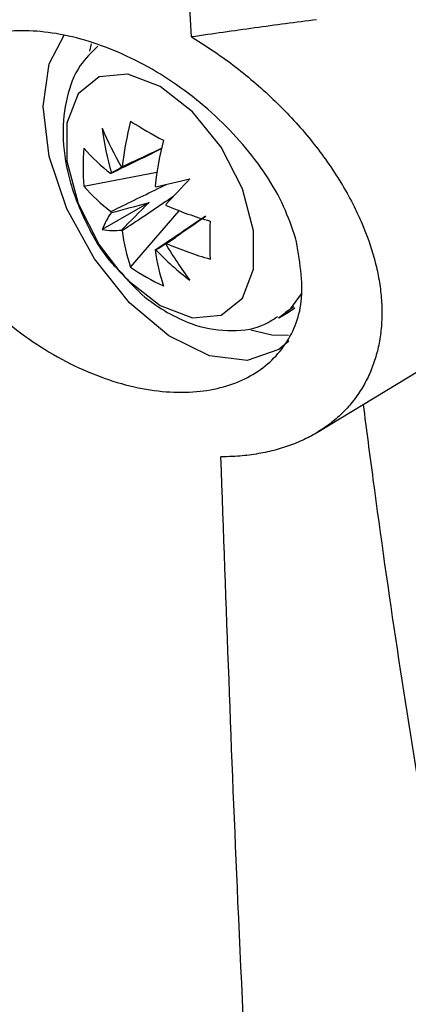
# Model space of a CAD drawing. Header units: millimetres. Extents: x -0.387 to 0.594, y -0.166 to 0.447.
# Tile 95 of 109: x 0.459 to 0.468, y 0.176 to 0.198. Entities that reach past the tile are written whole.
import ezdxf

# ---------------------------------------------------------------- set-up
doc = ezdxf.new("R2010")
doc.units = ezdxf.units.MM
doc.layers.add('FORMAT', color=7, linetype='Continuous')

msp = doc.modelspace()

# ---------------------------------------------------------------- linework, layer by layer
at = {"layer": 'FORMAT', "color": 7, "linetype": 'Continuous', "lineweight": 25}
for p, q in [((0.460772, 0.197546), (0.460733, 0.197383)), ((0.460609, 0.194388), (0.462227, 0.194701)), ((0.462053, 0.194028), (0.461011, 0.193426)), ((0.461643, 0.192597), (0.462723, 0.193843)), ((0.465786, 0.188937), (0.473912, 0.193862)), ((0.464931, 0.191475), (0.465143, 0.191597)), ((0.465086, 0.191603), (0.46526, 0.191723)), ((0.465143, 0.191597), (0.465282, 0.191691))]:
    msp.add_line(p, q, dxfattribs=at)
at = {"layer": 'FORMAT', "color": 7, "linetype": 'Continuous', "lineweight": 25, "flags": 128}
for points in [[(0.459705, 0.196152), (0.459839, 0.1971), (0.46018, 0.197753)], [(0.462299, 0.191743), (0.463018, 0.191474), (0.463651, 0.19153), (0.46412, 0.191905), (0.46437, 0.192553), (0.46437, 0.193397), (0.46412, 0.194333), (0.463651, 0.19525), (0.463018, 0.196036), (0.462299, 0.196598), (0.46158, 0.196867), (0.460948, 0.19681), (0.460479, 0.196435), (0.460229, 0.195787), (0.460229, 0.194944), (0.460479, 0.194007), (0.460948, 0.193091), (0.461403, 0.192491)], [(0.465153, 0.190956), (0.464927, 0.19077), (0.464225, 0.190529), (0.463389, 0.190632), (0.462493, 0.191072), (0.461617, 0.191808), (0.460839, 0.192776), (0.460228, 0.193889), (0.459839, 0.195049), (0.459705, 0.196152)], [(0.461403, 0.192491), (0.46158, 0.192304), (0.462299, 0.191743)], [(0.46492, 0.191469), (0.465194, 0.191679), (0.465435, 0.192007)], [(0.464308, 0.191204), (0.46477, 0.191098), (0.465141, 0.191087)]]:
    msp.add_lwpolyline(points, dxfattribs=at)
at = {"layer": 'FORMAT', "color": 7, "linetype": 'Continuous', "lineweight": 25}
for centre, radius, start, end in [((0.469291, 0.193896), 0.0078879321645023, 165.833738, 173.32703), ((0.468444, 0.206765), 0.0128805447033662, 238.13097, 241.87243), ((0.467633, 0.196528), 0.0066769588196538, 187.353624, 196.059117), ((0.468393, 0.19882), 0.0080248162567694, 203.088577, 209.975772), ((0.47002, 0.193476), 0.0078879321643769, 165.833738, 173.32703), ((0.464911, 0.194809), 0.0043227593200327, 174.417431, 185.582569), ((0.463613, 0.197835), 0.0039764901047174, 220.942743, 232.778585), ((0.461499, 0.194421), 0.0003935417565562, 96.171906, 98.382485), ((0.461525, 0.194436), 0.0003936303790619, 141.626632, 143.836879), ((0.463613, 0.196994), 0.0039764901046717, 220.942743, 232.778585), ((0.46089, 0.193367), 0.0016515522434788, 37.523598, 38.373224), ((0.394679, 0.484582), 0.2979607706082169, 283.09763, 283.247058), ((0.676711, -0.006479), 0.2934342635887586, 136.757329, 136.909068), ((0.460899, 0.193352), 0.0016516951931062, 21.625713, 22.475291), ((0.465558, 0.201204), 0.0078880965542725, 246.674555, 254.167287), ((0.46263, 0.192792), 0.0017387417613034, 144.374591, 158.608725), ((0.462743, 0.194436), 0.0016516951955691, 201.625713, 202.475291), ((0.476278, 0.193195), 0.0128793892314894, 178.128932, 181.871068), ((0.461271, 0.195146), 0.0017387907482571, 261.406869, 275.638226), ((0.462752, 0.194421), 0.0016515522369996, 217.523598, 218.373224), ((0.465403, 0.193896), 0.0039774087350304, 187.223044, 199.05778), ((0.462116, 0.193352), 0.0003936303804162, 321.626632, 323.836879), ((0.469374, 0.197123), 0.0080256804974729, 210.022943, 216.909733), ((0.465558, 0.200363), 0.0078880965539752, 246.674555, 254.167287), ((0.466131, 0.193476), 0.0039774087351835, 187.223044, 199.05778), ((0.462143, 0.193367), 0.0003935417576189, 276.171906, 278.382485), ((0.467008, 0.197611), 0.0066770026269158, 223.939759, 232.645132), ((0.464158, 0.196113), 0.0043221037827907, 234.418793, 245.584607)]:
    msp.add_arc(centre, radius, start, end, dxfattribs=at)
for centre, major_axis, ratio, start_param, end_param in [((0.461946, 0.194026), (0.003562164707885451, 0.001873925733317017), 0.229121, 1.523626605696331, 1.655417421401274), ((0.461946, 0.194303), (0.003587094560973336, 0.0009901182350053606), 0.078991, 4.486014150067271, 4.720616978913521), ((0.462238, 0.193797), (0.002651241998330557, 0.002611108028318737), 0.078953, 1.562585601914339, 1.797188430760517), ((0.461997, 0.193936), (0.00340413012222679, 0.002147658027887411), 0.229116, 4.62778297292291, 4.759063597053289)]:
    msp.add_ellipse(centre, major_axis=major_axis, ratio=ratio, start_param=start_param, end_param=end_param, dxfattribs=at)
for points, knots in [([(0.462996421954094, 0.1976952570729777), (0.4626483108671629, 0.2031874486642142), (0.4619519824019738, 0.2141735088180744), (0.4613868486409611, 0.2273063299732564), (0.4611469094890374, 0.2349293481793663), (0.4610831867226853, 0.2369538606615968)], [0, 0, 0, 0, 0.4233642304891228, 0.8468577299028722, 1, 1, 1, 1]), ([(0.3798392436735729, 0.2023414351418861), (0.3809809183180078, 0.2010858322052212), (0.3844165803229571, 0.1973073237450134), (0.3909978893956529, 0.1911718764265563), (0.3999694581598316, 0.1840617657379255), (0.4083745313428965, 0.1784016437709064), (0.4162137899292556, 0.1737018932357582), (0.4231926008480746, 0.1698768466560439), (0.4312125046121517, 0.165907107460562), (0.4396451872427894, 0.1621414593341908), (0.4482555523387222, 0.1586905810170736), (0.4569497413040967, 0.1555336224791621), (0.4628128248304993, 0.1536754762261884), (0.4657485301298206, 0.1527450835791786)], [0, 0, 0, 0, 0.061700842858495, 0.1856774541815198, 0.3106706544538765, 0.4370721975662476, 0.5007903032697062, 0.5850891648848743, 0.6696551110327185, 0.7550418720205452, 0.8407071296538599, 0.9202404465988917, 1, 1, 1, 1]), ([(0.4657652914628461, 0.1980774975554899), (0.4653090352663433, 0.1980180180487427), (0.4643960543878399, 0.1978989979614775), (0.4634631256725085, 0.1977631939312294), (0.462996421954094, 0.1976952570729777)], [0, 0, 0, 0, 0.4997434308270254, 1, 1, 1, 1]), ([(0.4653011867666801, 0.1932450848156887), (0.4653881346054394, 0.1927585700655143), (0.4655499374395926, 0.1918532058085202), (0.4650984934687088, 0.1907839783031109), (0.4642826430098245, 0.1900828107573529), (0.4631187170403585, 0.1897640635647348), (0.4617088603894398, 0.1898744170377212), (0.4601846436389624, 0.190441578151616), (0.4587330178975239, 0.1914327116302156), (0.4575565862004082, 0.192729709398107), (0.4568139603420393, 0.1941481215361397), (0.456576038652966, 0.1954948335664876), (0.4568315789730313, 0.196618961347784), (0.4575232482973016, 0.1974232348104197), (0.4585761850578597, 0.1978473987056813), (0.4599029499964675, 0.1978515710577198), (0.4613894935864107, 0.1974157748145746), (0.4628833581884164, 0.196556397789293), (0.4641812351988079, 0.1953554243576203), (0.4649740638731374, 0.1941811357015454), (0.4652206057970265, 0.1934756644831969), (0.4653011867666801, 0.1932450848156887)], [0, 0, 0, 0, 0.058649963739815, 0.1091427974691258, 0.1590580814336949, 0.2102218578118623, 0.263703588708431, 0.3195557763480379, 0.3767716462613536, 0.4337374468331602, 0.4890543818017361, 0.5421808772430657, 0.593510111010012, 0.644037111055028, 0.6949557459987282, 0.7473317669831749, 0.80181112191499, 0.8583107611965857, 0.915794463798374, 0.9724778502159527, 1, 1, 1, 1]), ([(0.462996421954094, 0.1976952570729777), (0.4632096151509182, 0.1975605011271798), (0.4635826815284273, 0.197324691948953), (0.4640914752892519, 0.1969403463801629), (0.4645355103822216, 0.1965681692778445), (0.4649613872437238, 0.1961672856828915), (0.4653577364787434, 0.1957480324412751), (0.4657201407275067, 0.1953158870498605), (0.4660486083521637, 0.1948721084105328), (0.4663456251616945, 0.1944110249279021), (0.4665877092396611, 0.1939700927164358), (0.4668387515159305, 0.1934295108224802), (0.4670189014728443, 0.1929165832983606), (0.4671387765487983, 0.1924022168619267), (0.4671968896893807, 0.1920110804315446), (0.467219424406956, 0.1916196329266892), (0.4672038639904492, 0.1912357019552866), (0.4671494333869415, 0.1908678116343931), (0.4670576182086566, 0.1905200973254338), (0.4669295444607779, 0.1901928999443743), (0.466763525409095, 0.1898843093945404), (0.4665625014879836, 0.1896014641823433), (0.4663300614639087, 0.1893470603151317), (0.4660679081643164, 0.1891208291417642), (0.4657736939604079, 0.1889213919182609), (0.4654498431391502, 0.1887514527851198), (0.4651000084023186, 0.1886130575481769), (0.4647250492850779, 0.1885064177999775), (0.4643255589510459, 0.188433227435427), (0.4639628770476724, 0.1883980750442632), (0.4637322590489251, 0.1883942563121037), (0.4636465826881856, 0.188392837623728)], [0, 0, 0, 0, 0.0484450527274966, 0.08477390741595, 0.1213568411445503, 0.1587509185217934, 0.1964302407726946, 0.232331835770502, 0.2684968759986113, 0.3055152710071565, 0.3428387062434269, 0.3722998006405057, 0.4317555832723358, 0.4619795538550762, 0.493574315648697, 0.525384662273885, 0.5578818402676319, 0.5906191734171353, 0.6222148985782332, 0.6540321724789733, 0.6865446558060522, 0.7192952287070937, 0.7508723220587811, 0.7826607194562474, 0.8151021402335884, 0.8477633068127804, 0.8803145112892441, 0.9130771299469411, 0.9464899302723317, 0.9801205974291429, 1, 1, 1, 1]), ([(0.4609133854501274, 0.1974877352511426), (0.4607750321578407, 0.1973523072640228), (0.4604525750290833, 0.1970366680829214), (0.4601984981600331, 0.1963444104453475), (0.4601078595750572, 0.1955088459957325), (0.4602440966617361, 0.1945643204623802), (0.4606216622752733, 0.193593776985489), (0.461042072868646, 0.1928568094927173), (0.4613640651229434, 0.192541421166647), (0.461438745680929, 0.1924682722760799)], [0, 0, 0, 0, 0.1103984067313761, 0.2573032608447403, 0.4129980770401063, 0.5841171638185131, 0.7640425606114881, 0.945273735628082, 1, 1, 1, 1]), ([(0.4623372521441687, 0.1952201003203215), (0.4620247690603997, 0.195068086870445), (0.4616476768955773, 0.1948846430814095), (0.4612718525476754, 0.1947003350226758), (0.4612074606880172, 0.1946687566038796)], [0, 0, 0, 0, 0.8286650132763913, 1, 1, 1, 1]), ([(0.4614567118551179, 0.1948126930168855), (0.4615162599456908, 0.1948414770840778), (0.4618108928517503, 0.194983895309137), (0.4621054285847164, 0.1951249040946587), (0.4623404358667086, 0.1952374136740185)], [0, 0, 0, 0, 0.2021094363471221, 1, 1, 1, 1]), ([(0.4612074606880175, 0.1938277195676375), (0.4612718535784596, 0.1938592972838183), (0.4616817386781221, 0.1940603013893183), (0.4620930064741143, 0.1942603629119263), (0.4624396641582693, 0.1944289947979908)], [0, 0, 0, 0, 0.1570998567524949, 0.9999999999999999, 0.9999999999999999, 0.9999999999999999, 0.9999999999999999]), ([(0.4625921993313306, 0.1941613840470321), (0.4622732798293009, 0.1939458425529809), (0.4618948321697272, 0.193690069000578), (0.4615162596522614, 0.1934359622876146), (0.4614567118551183, 0.1933959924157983)], [0, 0, 0, 0, 0.842704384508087, 1, 1, 1, 1]), ([(0.462185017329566, 0.192975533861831), (0.4622445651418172, 0.1930155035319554), (0.4626176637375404, 0.1932659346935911), (0.4629906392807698, 0.1935180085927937), (0.463304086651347, 0.1937298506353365)], [0, 0, 0, 0, 0.1596034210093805, 1, 1, 1, 1]), ([(0.4633103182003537, 0.1937176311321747), (0.463073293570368, 0.1935552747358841), (0.4627818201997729, 0.1933556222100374), (0.4624889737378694, 0.1931566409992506), (0.4624342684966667, 0.193119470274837)], [0, 0, 0, 0, 0.8131948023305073, 0.9999999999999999, 0.9999999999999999, 0.9999999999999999, 0.9999999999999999]), ([(0.461438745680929, 0.1924682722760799), (0.4616069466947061, 0.1922780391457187), (0.4619161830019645, 0.1919282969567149), (0.4622869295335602, 0.191696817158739), (0.46245601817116, 0.1915912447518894)], [0, 0, 0, 0, 0.5439238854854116, 1, 1, 1, 1]), ([(0.46245601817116, 0.1915912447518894), (0.4626296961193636, 0.1915019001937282), (0.4630553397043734, 0.1912829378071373), (0.4637715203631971, 0.191156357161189), (0.4644586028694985, 0.1912172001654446), (0.4647894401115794, 0.1914281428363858), (0.4648999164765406, 0.191498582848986)], [0, 0, 0, 0, 0.2219746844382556, 0.5440074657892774, 0.8477305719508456, 1, 1, 1, 1]), ([(0.4667984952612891, 0.1895504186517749), (0.4668702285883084, 0.1889966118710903), (0.4672674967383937, 0.1859295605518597), (0.4683323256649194, 0.1789053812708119), (0.4699421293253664, 0.1705778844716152), (0.4715314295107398, 0.163840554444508), (0.4725093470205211, 0.160021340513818), (0.4730284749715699, 0.1581272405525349), (0.4732880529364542, 0.1571801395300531)], [0, 0, 0, 0, 0.0497903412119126, 0.275745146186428, 0.6375461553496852, 0.8187324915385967, 0.9093613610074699, 1, 1, 1, 1]), ([(0.4657485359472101, 0.1527450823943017), (0.465541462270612, 0.1551188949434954), (0.4651272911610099, 0.159866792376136), (0.4645296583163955, 0.1684569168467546), (0.4640150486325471, 0.1779514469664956), (0.4637626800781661, 0.185102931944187), (0.4636465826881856, 0.1883928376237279)], [0, 0, 0, 0, 0.2011493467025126, 0.4023217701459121, 0.7250494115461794, 0.9999999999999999, 0.9999999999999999, 0.9999999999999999, 0.9999999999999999])]:
    msp.add_open_spline(points, degree=3, knots=knots, dxfattribs=at)

doc.saveas('drawing.dxf')
